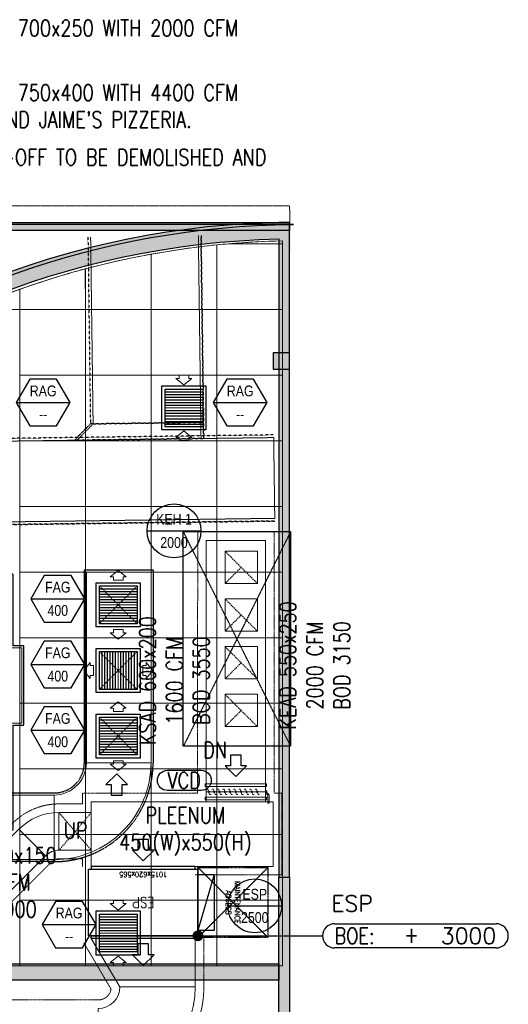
# Model space of a CAD drawing. Header units: millimetres. Extents: x -1097 to 62791, y -9731 to 18031.
# Tile 57 of 59: x 18310 to 22846, y 1717 to 10860. Entities that reach past the tile are written whole.
import ezdxf
from ezdxf.enums import TextEntityAlignment as Align

# ---------------------------------------------------------------- set-up
doc = ezdxf.new("R2010")
doc.units = ezdxf.units.MM
for name, pattern in [('( Dashed )', [0.75, 0.5, -0.25]), ('DASHED', [19.049999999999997, 12.7, -6.35]), ('HIDDEN', [0.375, 0.25, -0.125]), ('Hidden 0_75', [1.4999999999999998, 0.7499999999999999, -0.7499999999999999])]:
    doc.linetypes.add(name, pattern=pattern)
for name, color, linetype in [('0-MSC-MCP', 3, 'Continuous'), ('00 Grey Dimension', 8, 'Continuous'), ('ACMV-FA-DUCT-TEXT', 7, 'Continuous'), ('ACMV-KE-DUCT-TEXT', 7, 'Continuous'), ('ACMV-MEPF_General Text', 7, 'Continuous'), ('ACMV-SA-DUCT-TEXT', 7, 'Continuous'), ('Flooring', 8, 'Continuous'), ('Legend', 7, 'Continuous')]:
    doc.layers.add(name, color=color, linetype=linetype)
for name, color, linetype, lineweight in [('00 Structural', 2, 'Continuous', 25), ('02 Furniture', 14, 'Continuous', 25), ('ACMV-XT-DUCT', 7, 'DASHED', 9), ('Ceiling', 14, 'Continuous', 9), ('Furniture', 14, 'Continuous', 9), ('Grey', 8, 'Continuous', 9)]:
    doc.layers.add(name, color=color, linetype=linetype, lineweight=lineweight)
for name, color, linetype, lineweight, true_color in [('03 Partition', 7, 'Continuous', 25, 0x2776bb), ('ACMV-DA-VCD', 30, 'Continuous', 13, 0xff7f00), ('ACMV-FA-DUCT', 150, 'Continuous', 20, 0x007fff), ('ACMV-FA-FLOW-ARROW', 150, 'Continuous', 20, 0x007fff), ('ACMV-KE-DUCT', 220, 'Continuous', 20, 0xff00bf), ('ACMV-RA-FLOW-ARROW', 1, 'Continuous', 20, 0xff0000), ('ACMV-SA-DUCT', 200, 'Continuous', 20, 0xbf00ff), ('M-HVAC-DUCT-FIRE-INS', 7, 'HIDDEN', 15, 0xcc6600)]:
    doc.layers.add(name, color=color, linetype=linetype, lineweight=lineweight, true_color=true_color)
for name, color, linetype, true_color in [('ACMV -FA DUCT-THERMAL INSULATION', 9, 'DASHED', 0x808080), ('ACMV-DUCT-THERMAL-EXT-INS', 9, 'DASHED', 0x808080), ('ACMV-EQP-DX', 30, 'Continuous', 0xff7f00), ('ACMV-GRD', 30, 'Continuous', 0xff7f00), ('Exhaut Hoods', 30, 'Continuous', 0xff7f00), ('HVAC-EQP-ESP', 40, 'Continuous', 0xffbf00), ('HVAC-KEA-FDA', 220, 'Continuous', 0xff00bf), ('HVAC-KSAD-FDA', 150, 'Continuous', 0x007fff), ('MA', 9, 'Continuous', 0x808080), ('RCP LAYOUT', 9, 'Continuous', 0x808080)]:
    doc.layers.add(name, color=color, linetype=linetype, true_color=true_color)
doc.styles.add('Arial Narrow', font='ARIALN.TTF')
doc.styles.add('Romans', font='romans.shx', dxfattribs={"width": 0.8})
doc.styles.get("Standard").update_dxf_attribs({"font": 'arial.ttf', "width": 0.8})
doc.dimstyles.new('100_Romans_Dot', dxfattribs={"dimtxt": 100, "dimasz": 100, "dimexe": 50, "dimexo": 50, "dimgap": 50, "dimtad": 1, "dimdec": 0, "dimzin": 0, "dimdsep": 46, "dimtxsty": 'Romans', "dimblk": 'DOT', "dimcen": 0.09, "dimclrd": 256, "dimclre": 256, "dimadec": 0, "dimazin": 0, "dimtfac": 1, "dimtdec": 0, "dimtofl": 0, "dimtmove": 0, "dimatfit": 3, "dimldrblk": 'DOT', "dimfxl": 1, "dimtolj": 1, "dimtzin": 0, "dimarcsym": 0})

# ---------------------------------------------------------------- blocks, each defined once
blk = doc.blocks.new('tsf H external wall')
at = {"layer": '0-MSC-MCP', "ltscale": 0.25, "true_color": 0x808080}
h = blk.add_hatch(color=8, dxfattribs=at)
h.dxf.hatch_style = 1
h.paths.add_polyline_path([(1716442.635372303, -78125.10488669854), (1716442.635372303, -78685.26231226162), (1716439.635372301, -78685.26231226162), (1716439.635372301, -78125.10488669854)])
at = {"layer": '03 Partition', "color": 8, "ltscale": 0.25, "true_color": 0x808080}
blk.add_line((1716442.635372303, -78188.4183502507), (1716442.635372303, -78685.26231226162), dxfattribs=at)
blk.add_lwpolyline([(1716442.635372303, -78125.10488669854), (1716442.635372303, -78685.26231226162), (1716439.635372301, -78685.26231226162), (1716439.635372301, -78125.10488669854)], close=True, dxfattribs=at)
blk = doc.blocks.new('plnnnn')
at = {"ltscale": 0.25, "true_color": 0x808080}
h = blk.add_hatch(color=8, dxfattribs=at)
h.dxf.hatch_style = 1
edge = h.paths.add_edge_path()
edge.add_line((1723862.992460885, -77684.4546372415), (1723858.480225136, -77680.45626541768))
edge.add_arc((1724099.377285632, -77873.2443613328), 308.5427744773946, 141.3299764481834, 165.7934505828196)
edge.add_line((1723800.270581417, -77797.52234884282), (1723806.463639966, -77797.52257680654))
edge.add_arc((1724098.252446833, -77872.73880491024), 301.3273780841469, 141.3288808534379, 165.5451914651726, ccw=False)
edge = h.paths.add_edge_path()
edge.add_line((1723883.866175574, -77652.07215517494), (1723888.373693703, -77656.08005798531))
edge.add_arc((1724101.742695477, -77871.95726866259), 303.5280893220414, 91.19275811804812, 134.6652081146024, ccw=False)
edge.add_line((1724095.424438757, -77568.49494704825), (1724095.424438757, -77562.49345739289))
edge.add_arc((1724101.467911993, -77871.37456746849), 308.940226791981, 91.12088866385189, 134.7769738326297)
h = blk.add_hatch(color=8, dxfattribs=at)
h.dxf.hatch_style = 1
h.paths.add_polyline_path([(1724095.424438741, -77798.68796486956), (1724095.424438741, -77801.81412983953), (1724099.424438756, -77801.81412983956), (1724099.424438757, -77562.4306977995), (1724095.424438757, -77562.4306977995), (1724095.424438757, -77795.79041672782)])
h = blk.add_hatch(color=8, dxfattribs=at)
h.dxf.hatch_style = 1
h.paths.add_polyline_path([(1724095.424438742, -77801.81412983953), (1724099.424438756, -77801.81412983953), (1724099.424438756, -77883.19151034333), (1724095.424438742, -77883.19151034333)])
h = blk.add_hatch(color=8, dxfattribs=at)
h.dxf.hatch_style = 1
h.paths.add_polyline_path([(1723808.255555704, -77833.54460517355), (1723808.255555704, -77839.45011698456), (1724095.424438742, -77839.45011698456), (1724095.424438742, -77833.54460517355)])
at = {"layer": '00 Structural', "color": 8, "ltscale": 0.25, "true_color": 0x808080}
for points in [[(1724099.443318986, -77562.43069779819, 0.1961272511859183), (1723883.85762573, -77652.08060861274), (1723881.320402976, -77654.67644202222), (1723911.718744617, -77681.60849343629), (1723915.699392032, -77677.11439231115), (1723889.945160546, -77654.30633250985)], [(1723890.069807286, -77654.41672020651, -0.1899644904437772), (1724095.424438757, -77568.49494704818)], [(1724099.424438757, -77568.43113172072, -6.043851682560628e-05), (1724099.498304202, -77568.43044584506)]]:
    blk.add_lwpolyline(points, format="xyb", dxfattribs=at)
for points in [[(1724099.424438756, -77801.81412983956), (1724099.424438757, -77562.4306977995), (1724095.424438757, -77562.4306977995), (1724095.424438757, -77562.4937520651)], [(1724095.424438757, -77568.49494704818), (1724095.424438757, -77801.81412983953)]]:
    blk.add_lwpolyline(points, dxfattribs=at)
for points in [[(1724095.424438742, -77801.81412983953), (1724099.424438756, -77801.81412983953), (1724099.424438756, -77883.19151034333), (1724095.424438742, -77883.19151034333)], [(1723808.255555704, -77833.54460517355), (1724095.424438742, -77833.54460517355), (1724095.424438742, -77839.45011698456), (1723808.255555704, -77839.45011698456)]]:
    blk.add_lwpolyline(points, close=True, dxfattribs=at)
at = {"layer": '02 Furniture', "color": 8, "true_color": 0x808080, "rotation": 90}
blk.add_blockref('tsf H external wall', (1645414.162126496, -1794005.066070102), dxfattribs=at)
blk = doc.blocks.new('steel cols')
at = {"layer": '00 Structural', "ltscale": 0.25, "true_color": 0x808080}
h = blk.add_hatch(color=8, dxfattribs=at)
h.dxf.hatch_style = 1
h.paths.add_polyline_path([(1723381.977154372, -77443.60850557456), (1723381.977154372, -77449.60850557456), (1723387.977154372, -77449.60850557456), (1723387.977154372, -77443.60850557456)])
at = {"layer": '00 Structural', "color": 8, "ltscale": 0.25, "true_color": 0x808080}
blk.add_lwpolyline([(1723381.977154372, -77443.60850557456), (1723387.977154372, -77443.60850557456), (1723387.977154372, -77449.60850557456), (1723381.977154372, -77449.60850557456)], close=True, dxfattribs=at)
blk = doc.blocks.new('columns by us')
at = {"layer": '00 Structural', "color": 8, "true_color": 0x808080, "xscale": -1}
blk.add_blockref('steel cols', (3447481.401593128, -166.517443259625), dxfattribs=at)
blk = doc.blocks.new('IHH 2x2 FC')
at = {"layer": 'Ceiling', "color": 8, "ltscale": 0.25}
blk.add_lwpolyline([(-12, 12), (12, 12), (12, -12), (-12, -12)], close=True, dxfattribs=at)
blk = doc.blocks.new('grid 2')
at = {"layer": 'Ceiling', "color": 8, "ltscale": 0.25, "true_color": 0x808080}
for points in [[(1722271.400113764, -78518.50302763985, 0.1899644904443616), (1722066.045482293, -78604.42480079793), (1722091.675067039, -78627.12247290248), (1722063.28452957, -78659.1776914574), (1722037.393676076, -78636.23981944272, 0.1030177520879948), (1721982.43933596, -78747.53057618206), (1721984.193782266, -78747.5305761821), (1721984.231230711, -78783.55268576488), (1722271.400113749, -78783.55268576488)], [(1722251.720642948, -78519.55268576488, -0.01623625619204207), (1722271.400113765, -78518.50302763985), (1722271.400113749, -78519.55268576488)], [(1722223.400113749, -78543.5526857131), (1722223.400113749, -78523.33710586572, -0.01997077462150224), (1722247.400113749, -78519.95524317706), (1722247.400113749, -78543.55268574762)], [(1722247.400113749, -78543.55268574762), (1722247.400113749, -78519.95524319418, -0.003574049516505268), (1722251.720642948, -78519.55268576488), (1722271.400113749, -78519.55268576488), (1722271.400113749, -78543.55268576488)], [(1722199.337425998, -78528.73211738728, -0.02031957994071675), (1722223.400113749, -78523.33710586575), (1722223.400113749, -78543.55268573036), (1722199.400113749, -78543.5526857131)], [(1722175.400113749, -78543.55268569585), (1722175.391241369, -78536.20590599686, -0.02072380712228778), (1722199.400113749, -78528.71536819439), (1722199.400113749, -78543.5526857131)], [(1722156.823004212, -78543.55268569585, -0.01645948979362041), (1722175.400113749, -78536.20272905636), (1722175.400113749, -78543.5526857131)]]:
    blk.add_lwpolyline(points, format="xyb", close=True, dxfattribs=at)
at = {"layer": 'Flooring', "color": 8, "ltscale": 0.25, "true_color": 0x808080}
blk.add_lwpolyline([(1721906.164354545, -78870.11713534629, -0.9434730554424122), (1721833.907863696, -78865.90794400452), (1721778.556152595, -78865.53855581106), (1721778.556123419, -78747.53057620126), (1721976.219971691, -78747.5183214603, -0.3406929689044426), (1722275.418965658, -78512.43877840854), (1721509.188209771, -78512.43943964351, 0.3942123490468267), (1721454.188209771, -78567.43943964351), (1721454.188209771, -78812.38872380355, -1.031559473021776), (1721454.188209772, -78919.39907187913), (1721454.188209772, -79157.98386275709), (1721499.188209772, -79157.98386275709), (1721499.188209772, -79214.98386275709), (1721906.181623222, -79214.9838627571), (1721906.164351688, -78870.06006854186)], format="xyb", dxfattribs=at)
at = {"layer": 'Ceiling', "color": 8, "true_color": 0x808080}
for p in [(1722187.400113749, -78555.5526857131), (1722211.400113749, -78555.55268573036), (1722235.400113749, -78555.55268574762), (1722259.400113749, -78555.55268576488), (1722187.400113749, -78579.5526857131), (1722211.400113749, -78579.55268573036), (1722235.400113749, -78579.55268574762), (1722259.400113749, -78579.55268576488), (1722187.400113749, -78603.5526857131), (1722211.400113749, -78603.55268573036), (1722235.400113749, -78603.55268574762), (1722259.400113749, -78603.55268576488), (1722187.400113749, -78627.5526857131), (1722211.400113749, -78627.55268573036), (1722235.400113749, -78627.55268574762), (1722259.400113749, -78627.55268576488), (1722187.400113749, -78651.5526857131), (1722211.400113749, -78651.55268573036), (1722235.400113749, -78651.55268574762), (1722259.400113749, -78651.55268576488), (1722187.400113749, -78675.5526857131), (1722211.400113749, -78675.55268573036), (1722235.400113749, -78675.55268574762), (1722259.400113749, -78675.55268576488), (1722187.400113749, -78699.5526857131), (1722211.400113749, -78699.55268573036), (1722235.400113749, -78699.55268574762), (1722259.400113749, -78699.55268576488), (1722187.400113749, -78723.5526857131), (1722211.400113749, -78723.55268573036), (1722235.400113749, -78723.55268574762), (1722259.400113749, -78723.55268576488), (1722187.400113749, -78747.5526857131), (1722211.400113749, -78747.55268573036), (1722235.400113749, -78747.55268574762), (1722259.400113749, -78747.55268576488), (1722187.400113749, -78771.5526857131), (1722211.400113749, -78771.55268573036), (1722235.400113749, -78771.55268574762), (1722259.400113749, -78771.55268576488)]:
    blk.add_blockref('IHH 2x2 FC', p, dxfattribs=at)
blk = doc.blocks.new('IRISH HOUSE-RCP LAYOUT')
at = {"layer": '00 Grey Dimension', "ltscale": 0.25, "true_color": 0x808080}
h = blk.add_hatch(color=8, dxfattribs=at)
h.dxf.hatch_style = 1
h.paths.add_polyline_path([(20822.44370844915, 8976.037179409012), (20816.52735919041, 8976.037179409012), (20816.52735919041, 8707.27349493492), (20822.44370844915, 8707.27349493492)])
at = {"layer": 'Exhaut Hoods', "linetype": 'DASHED', "ltscale": 0.1}
blk.add_lwpolyline([(19829.35583948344, 6106.676275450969), (20825.79801923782, 6106.676275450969), (20825.79801923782, 4112.795027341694), (19829.35583948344, 4112.795027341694)], close=True, dxfattribs=at)
for points in [[(20825.79801923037, 4112.795027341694), (19829.35583948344, 6106.676275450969)], [(20825.79801923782, 6106.676275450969), (19829.35583948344, 4112.795027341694)]]:
    blk.add_lwpolyline(points, dxfattribs=at)
at = {"layer": 'Furniture', "color": 8, "ltscale": 0.25, "true_color": 0x808080}
blk.add_lwpolyline([(20816.54741821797, 8977.743238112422), (1458.955107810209, 8977.743238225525, 0.4141522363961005), (-41.67898340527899, 7586.210395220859), (-41.92480301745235, 944.0317999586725, 0.9565398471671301), (-41.99467802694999, -944.0286941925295), (-42.23422350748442, -7416.6768538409), (-194.6342234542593, -7416.6768538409), (-194.6342234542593, -9019.285108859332), (1106.035796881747, -9019.285108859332), (1106.03579688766, -8866.885108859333), (11438.3984781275, -8866.885108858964)], format="xyb", dxfattribs=at)
at = {"layer": 'Grey', "color": 8, "linetype": '( Dashed )', "ltscale": 0.2, "true_color": 0x808080}
blk.add_lwpolyline([(20817.02697602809, 8977.760033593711), (20816.54741821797, 9130.143238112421), (1461.74886756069, 9130.143238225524, 0.4141547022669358), (-194.0788794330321, 7589.022605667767), (-194.3197703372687, 1080.020287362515, 0.836103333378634), (-194.3997104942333, -1080.005901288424), (-194.6285834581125, -7264.2768538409), (-347.0342234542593, -7264.2768538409), (-347.0342234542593, -9171.685108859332), (1258.435796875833, -9171.685108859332), (1258.435796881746, -9019.285108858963), (11438.3984781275, -9019.285108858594), (11438.3984781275, -8866.885108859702)], format="xyb", dxfattribs=at)
at = {"xscale": 25.4, "yscale": 25.4, "zscale": 25.4}
blk.add_blockref('grid 2', (-43724944.66814373, 2003175.55778255), dxfattribs=at)
at = {"layer": '00 Structural', "color": 8, "true_color": 0x808080, "xscale": 25.4, "yscale": 25.4, "zscale": 25.4}
blk.add_blockref('columns by us', (-43771308.83332622, 1979063.499757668), dxfattribs=at)
at = {"layer": 'Grey', "color": 8, "true_color": 0x808080, "xscale": 25.4, "yscale": 25.4, "zscale": 25.4}
blk.add_blockref('plnnnn', (-43771308.83332622, 1979063.499757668), dxfattribs=at)
blk = doc.blocks.new('A$C4ac76d66')
at = {"layer": 'ACMV-DUCT-THERMAL-EXT-INS', "linetype": 'Hidden 0_75'}
for p, q in [((8473.629008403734, 8903.472983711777), (8496.75718368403, 7168.117678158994)), ((8473.629008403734, 8903.472983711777), (8496.75718368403, 7168.117678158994)), ((9546.663942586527, 7182.110448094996), (9523.535767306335, 8917.465753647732)), ((9523.535767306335, 8917.465753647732), (9546.663942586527, 7182.110448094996)), ((8348.769470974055, 7016.132031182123), (8496.75718368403, 7168.117678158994)), ((8496.75718368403, 7168.117678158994), (8348.769470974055, 7016.132031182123)), ((9546.663942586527, 7182.110448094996), (8496.75718368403, 7168.117678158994)), ((8496.75718368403, 7168.117678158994), (9546.663942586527, 7182.110448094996)), ((8496.75718368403, 7168.117678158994), (9546.663942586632, 7182.110448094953)), ((9546.663942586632, 7182.110448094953), (8496.75718368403, 7168.117678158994)), ((9546.663942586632, 7182.110448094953), (9548.662909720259, 7032.123768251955)), ((9548.662909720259, 7032.123768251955), (9546.663942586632, 7182.110448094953)), ((10197.77082205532, 7065.777059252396), (5883.889306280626, 7008.283237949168)), ((10197.77082205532, 7065.777059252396), (5883.889306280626, 7008.283237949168)), ((9548.662909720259, 7032.123768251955), (8348.769470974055, 7016.132031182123)), ((8348.769470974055, 7016.132031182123), (9548.662909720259, 7032.123768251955)), ((5894.550464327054, 6208.354278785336), (10208.43198010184, 6265.848100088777)), ((10208.43198010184, 6265.848100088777), (5894.550464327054, 6208.354278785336))]:
    blk.add_line(p, q, dxfattribs=at)
at = {"layer": 'ACMV-XT-DUCT', "ltscale": 0.1}
for p, q in [((8521.75496365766, 7168.450839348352), (8498.626788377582, 8903.806144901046)), ((9498.537987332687, 8917.132592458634), (9521.666162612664, 7181.777286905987)), ((8521.75496365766, 7168.450839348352), (9521.666162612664, 7181.777286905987)), ((5884.222467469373, 6983.285457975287), (10198.10398324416, 7040.77927927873)), ((10208.0988189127, 6290.845880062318), (10198.10398324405, 7040.779279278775)), ((10208.0988189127, 6290.845880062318), (10198.10398324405, 7040.779279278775)), ((10198.10398324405, 7040.779279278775), (10198.10398324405, 7040.779279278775)), ((10198.10398324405, 7040.779279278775), (10208.0988189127, 6290.845880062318)), ((10208.0988189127, 6290.845880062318), (5894.217303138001, 6233.35205875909)), ((10208.0988189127, 6290.845880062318), (10208.0988189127, 6290.845880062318))]:
    blk.add_line(p, q, dxfattribs=at)
at = {"layer": 'ACMV-XT-DUCT', "ltscale": 0.1, "extrusion": (0, 0, -1)}
for p, q in [((8373.76725094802, 7016.465192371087), (8521.754963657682, 7168.450839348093)), ((8373.76725094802, 7016.465192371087), (8521.754963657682, 7168.450839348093)), ((9521.666162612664, 7181.777286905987), (8521.754963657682, 7168.450839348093)), ((8521.754963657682, 7168.450839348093), (9521.666162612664, 7181.777286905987)), ((8521.754963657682, 7168.450839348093), (8521.754963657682, 7168.450839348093)), ((9521.666162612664, 7181.777286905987), (9523.66512974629, 7031.790607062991)), ((9523.66512974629, 7031.790607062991), (9521.666162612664, 7181.777286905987)), ((9521.666162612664, 7181.777286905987), (9521.666162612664, 7181.777286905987)), ((9523.66512974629, 7031.790607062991), (8373.76725094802, 7016.465192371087)), ((8373.76725094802, 7016.465192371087), (9523.66512974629, 7031.790607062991)), ((8373.76725094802, 7016.465192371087), (8373.76725094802, 7016.465192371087)), ((9523.66512974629, 7031.790607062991), (9523.66512974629, 7031.790607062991))]:
    blk.add_line(p, q, dxfattribs=at)
blk = doc.blocks.new('FA-CBCD-2W-350x350')
at = {"layer": 'ACMV-FA-FLOW-ARROW'}
for points in [[(0, 320), (-75, 260), (-45, 260), (-45, 230), (45, 230), (45, 260), (75, 260), (0, 320)], [(0, -320), (-75, -260), (-45, -260), (-45, -230), (45, -230), (45, -260), (75, -260), (0, -320)]]:
    blk.add_lwpolyline(points, dxfattribs=at)
at = {"layer": 'ACMV-GRD', "color": 8, "true_color": 0x808080}
for p, q in [((-175, 150), (175, 150)), ((-175, 125), (175, 125)), ((-175, 100), (175, 100)), ((-175, 75), (175, 75)), ((-175, 50), (175, 50)), ((-175, 25), (175, 25)), ((-175, -25), (175, -25)), ((-175, -50), (175, -50)), ((-175, -75), (175, -75)), ((-175, -100), (175, -100)), ((-175, -125), (175, -125)), ((-175, -150), (175, -150))]:
    blk.add_line(p, q, dxfattribs=at)
at = {"layer": 'ACMV-GRD'}
for points in [[(-205, 205), (205, 205), (205, -205), (-205, -205)], [(-175, 175), (175, 175), (175, -175), (-175, -175)]]:
    blk.add_lwpolyline(points, close=True, dxfattribs=at)
at = {"layer": 'ACMV-GRD', "const_width": 10}
blk.add_lwpolyline([(-175, 0), (175, 0)], dxfattribs=at)
blk = doc.blocks.new('ESPAIR-ELX-2')
blk.add_line((-657.5, 50), (-507.5, 570))
for points in [[(-482.5, 645), (482.5, 645), (482.5, 620), (-482.5, 620)], [(-657.5, 570), (-507.5, 570), (-507.5, 50), (-657.5, 50)], [(-507.5, 620), (507.5, 620), (507.5, 0), (-507.5, 0)], [(-482.5, -25), (482.5, -25), (482.5, 0), (-482.5, 0)]]:
    blk.add_lwpolyline(points, close=True)
at = {"layer": 'HVAC-KEA-FDA'}
for points in [[(0, 895), (-100, 795), (-50, 795), (-50, 695), (50, 695), (50, 795), (100, 795), (0, 895)], [(0, -75), (-100, -175), (-50, -175), (-50, -275), (50, -275), (50, -175), (100, -175), (0, -75)]]:
    blk.add_lwpolyline(points, dxfattribs=at)
at = {"layer": 'MA', "linetype": 'HIDDEN'}
for p, q in [((-1157.5, 635), (-507.5, -15)), ((-507.5, 635), (-1157.5, -15))]:
    blk.add_line(p, q, dxfattribs=at)
blk.add_lwpolyline([(-1157.5, 635), (-507.5, 635), (-507.5, -15), (-1157.5, -15)], close=True, dxfattribs=at)
at = {"insert": (0, 310), "char_height": 100, "attachment_point": 5}
blk.add_mtext_dynamic_manual_height_columns('\\pxqc;{\\Fromans|c0;ESP}', width=395.720758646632, gutter_width=1, heights=[0], dxfattribs=at)
at = {"layer": 'MA', "insert": (-832.5, 310), "char_height": 50, "attachment_point": 5, "rotation": 90}
blk.add_mtext_dynamic_manual_height_columns('\\pxqc;{\\Fromans|c0;MAINTENANCE ACCESS}', width=530.467445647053, gutter_width=1, heights=[0], dxfattribs=at)
at = {"layer": 'MA', "insert": (0, 50), "char_height": 50, "attachment_point": 5}
blk.add_mtext_dynamic_manual_height_columns('{\\Fromans|c0;1015x620x565}', width=530.467445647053, gutter_width=1, heights=[0], dxfattribs=at)
blk = doc.blocks.new('RA-CBCD-2W-350x350')
at = {"layer": 'ACMV-GRD', "color": 8, "true_color": 0x808080}
for p, q in [((-175, 150.0000000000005), (175, 150.0000000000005)), ((-175, 125.0000000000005), (175, 125.0000000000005)), ((-175, 100.0000000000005), (175, 100.0000000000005)), ((-175, 75.00000000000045), (175, 75.00000000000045)), ((-175, 50.00000000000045), (175, 50.00000000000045)), ((-175, 25.00000000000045), (175, 25.00000000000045)), ((-175, -24.99999999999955), (175, -24.99999999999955)), ((-175, -49.99999999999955), (175, -49.99999999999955)), ((-175, -74.99999999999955), (175, -74.99999999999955)), ((-175, -99.99999999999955), (175, -99.99999999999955)), ((-175, -124.9999999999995), (175, -124.9999999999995)), ((-175, -149.9999999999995), (175, -149.9999999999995))]:
    blk.add_line(p, q, dxfattribs=at)
at = {"layer": 'ACMV-GRD'}
for points in [[(-205, 205.0000000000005), (205, 205.0000000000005), (205, -204.9999999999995), (-205, -204.9999999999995)], [(-175, 175.0000000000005), (175, 175.0000000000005), (175, -174.9999999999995), (-175, -174.9999999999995)]]:
    blk.add_lwpolyline(points, close=True, dxfattribs=at)
at = {"layer": 'ACMV-GRD', "const_width": 10}
blk.add_lwpolyline([(-175, 4.547473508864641e-13), (175, 4.547473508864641e-13)], dxfattribs=at)
at = {"layer": 'ACMV-RA-FLOW-ARROW'}
for points in [[(0, 213.7499999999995), (75, 273.7499999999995), (45, 273.7499999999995), (45, 303.7499999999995), (-45, 303.7499999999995), (-45, 273.7499999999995), (-75, 273.7499999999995), (0, 213.7499999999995)], [(0, -213.7499999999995), (75, -273.7499999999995), (45, -273.7499999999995), (45, -303.7499999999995), (-45, -303.7499999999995), (-45, -273.7499999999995), (-75, -273.7499999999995), (0, -213.7499999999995)]]:
    blk.add_lwpolyline(points, dxfattribs=at)
blk = doc.blocks.new('EQP TAG')
at = {"layer": 'Legend'}
blk.add_line((-250, 0), (250, 0), dxfattribs=at)
blk.add_circle((0, 0), 250, dxfattribs=at)
at = {"layer": 'Legend', "style": 'Arial Narrow'}
for tag, p in [('EQP_TAG', (0, 108.2531754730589)), ('CFM', (0, -108.2531754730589))]:
    blk.add_attdef(tag, text='', height=100, dxfattribs=at).set_placement(p, align=Align.MIDDLE_CENTER)
blk = doc.blocks.new('*U118')
at = {"layer": 'ACMV-DA-VCD', "color": 252}
blk.add_line((0, 0), (54.99782430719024, 0), dxfattribs=at)
at = {"layer": 'ACMV-DA-VCD'}
for points in [[(-1, 7.5), (55.99782430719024, 7.5), (55.99782430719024, 5), (-1, 5)], [(0, 5), (54.99782430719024, 5), (54.99782430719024, -5), (0, -5)], [(-1, -5), (55.99782430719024, -5), (55.99782430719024, -7.5), (-1, -7.5)]]:
    blk.add_lwpolyline(points, close=True, dxfattribs=at)
at = {"layer": 'ACMV-DA-VCD', "color": 252}
for points in [[(0.5611022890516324, 2.246946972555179), (0.5611022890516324, 2.496946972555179), (1.561102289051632, 2.496946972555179), (3.202278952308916, -2.496946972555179), (4.202278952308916, -2.496946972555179), (4.202278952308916, -2.246946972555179)], [(5.561102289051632, 2.246946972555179), (5.561102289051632, 2.496946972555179), (6.561102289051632, 2.496946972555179), (8.202278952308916, -2.496946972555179), (9.202278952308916, -2.496946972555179), (9.202278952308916, -2.246946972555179)], [(10.56110228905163, 2.246946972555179), (10.56110228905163, 2.496946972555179), (11.56110228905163, 2.496946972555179), (13.20227895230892, -2.496946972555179), (14.20227895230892, -2.496946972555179), (14.20227895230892, -2.246946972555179)], [(15.56110228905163, 2.246946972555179), (15.56110228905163, 2.496946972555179), (16.56110228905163, 2.496946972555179), (18.20227895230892, -2.496946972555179), (19.20227895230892, -2.496946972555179), (19.20227895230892, -2.246946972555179)], [(20.56110228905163, 2.246946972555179), (20.56110228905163, 2.496946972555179), (21.56110228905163, 2.496946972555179), (23.20227895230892, -2.496946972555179), (24.20227895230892, -2.496946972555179), (24.20227895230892, -2.246946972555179)], [(25.56110228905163, 2.246946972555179), (25.56110228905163, 2.496946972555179), (26.56110228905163, 2.496946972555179), (28.20227895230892, -2.496946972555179), (29.20227895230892, -2.496946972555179), (29.20227895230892, -2.246946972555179)], [(30.56110228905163, 2.246946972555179), (30.56110228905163, 2.496946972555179), (31.56110228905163, 2.496946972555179), (33.20227895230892, -2.496946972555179), (34.20227895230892, -2.496946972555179), (34.20227895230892, -2.246946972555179)], [(35.56110228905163, 2.246946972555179), (35.56110228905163, 2.496946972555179), (36.56110228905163, 2.496946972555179), (38.20227895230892, -2.496946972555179), (39.20227895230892, -2.496946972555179), (39.20227895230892, -2.246946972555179)], [(40.56110228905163, 2.246946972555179), (40.56110228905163, 2.496946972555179), (41.56110228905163, 2.496946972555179), (43.20227895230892, -2.496946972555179), (44.20227895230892, -2.496946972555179), (44.20227895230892, -2.246946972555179)], [(45.56110228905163, 2.246946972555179), (45.56110228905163, 2.496946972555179), (46.56110228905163, 2.496946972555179), (48.20227895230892, -2.496946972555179), (49.20227895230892, -2.496946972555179), (49.20227895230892, -2.246946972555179)]]:
    blk.add_lwpolyline(points, dxfattribs=at)
at = {"layer": 'ACMV-DA-VCD'}
blk.add_lwpolyline([(54.99782430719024, 0.4269572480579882), (55.42700853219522, 0.4269572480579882), (55.42700853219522, 1.008056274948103), (56.4270085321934, 1.008056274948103), (56.4270085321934, -0.5622617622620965, 0.10862312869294), (56.51921175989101, -0.9816720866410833, 0.1086231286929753), (56.7788185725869, -1.323740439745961), (57.99650606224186, -2.360266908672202, -0.1086231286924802), (58.25611287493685, -2.70233526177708, -0.108623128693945), (58.34831610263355, -3.121745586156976), (58.34831610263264, -10.58708922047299), (57.34831610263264, -10.58708922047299), (57.34831610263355, -3.583754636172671, 0.0884254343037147), (57.28673049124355, -3.238242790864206, 0.1289087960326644), (56.99650606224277, -2.822275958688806), (55.7788185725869, -1.785749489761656, -0.1086231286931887), (55.51921175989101, -1.443681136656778, -0.1086231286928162), (55.42700853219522, -1.024270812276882), (55.42700853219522, -0.4269572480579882), (54.99782430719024, -0.4269572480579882)], format="xyb", dxfattribs=at)
at = {"layer": 'ACMV-DA-VCD', "color": 252}
for centre in [(2.381691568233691, 0.002277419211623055), (7.381691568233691, 0.002277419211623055), (12.38169156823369, 0.002277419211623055), (17.38169156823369, 0.002277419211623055), (22.38169156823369, 0.002277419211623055), (27.38169156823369, 0.002277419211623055), (32.38169156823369, 0.002277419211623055), (37.38169156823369, 0.002277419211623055), (42.38169156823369, 0.002277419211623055), (47.38169156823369, 0.002277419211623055)]:
    blk.add_circle(centre, 0.5051434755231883, dxfattribs=at)
blk = doc.blocks.new('AIR Terminal Tag')
at = {"layer": 'Legend'}
blk.add_line((-250, 0), (250, 0), dxfattribs=at)
blk.add_lwpolyline([(-125, 216.5063509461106), (-250, 0), (-125, -216.5063509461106), (125, -216.5063509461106), (250, 0), (125, 216.5063509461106)], close=True, dxfattribs=at)
at = {"layer": 'Legend', "style": 'Arial Narrow'}
for tag, p in [('AIR_TERMINAL_TYPE_NUMBER', (0, 108.2531754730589)), ('CFM', (0, -108.2531754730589))]:
    blk.add_attdef(tag, text='', height=100, dxfattribs=at).set_placement(p, align=Align.MIDDLE_CENTER)
blk = doc.blocks.new('EQP_BOE_LVL')
for points in [[(75, 75), (1075, 75)], [(1075, -75), (75, -75)]]:
    blk.add_lwpolyline(points)
for centre, start, end in [((75, 0), 90, 180), ((1075, 0), 0, 90), ((75, 0), 180, 270), ((1075, 0), 270, 0)]:
    blk.add_arc(centre, 75, start, end)
at = {"char_height": 100, "style": 'Romans'}
for s, width, insert, attachment_point in [('BOE:', 1168.032952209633, (75, 0), 4), ('\\pxqc;+', 105.7619047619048, (550, 7.263453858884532), 5)]:
    blk.add_mtext_dynamic_manual_height_columns(s, width=width, gutter_width=1, heights=[0], dxfattribs=dict(at, insert=insert, attachment_point=attachment_point))
at = {"style": 'Romans'}
blk.add_attdef('EQP', text='', height=100, dxfattribs=at).set_placement((55, 200), align=Align.MIDDLE_LEFT)
blk.add_attdef('LVL', text='', height=100, dxfattribs=at).set_placement((1075, 0), align=Align.MIDDLE_RIGHT)
blk = doc.blocks.new('_Dot')
at = {"color": 0, "linetype": 'ByBlock', "lineweight": -2}
blk.add_line((-0.5, 0), (-1, 0), dxfattribs=at)
at = {"color": 0, "linetype": 'ByBlock', "const_width": 0.5}
blk.add_lwpolyline([(-0.25, 0, 1), (0.25, 0, 1)], format="xyb", close=True, dxfattribs=at)

msp = doc.modelspace()

# ---------------------------------------------------------------- linework, layer by layer
at = {"layer": 'ACMV -FA DUCT-THERMAL INSULATION', "ltscale": 0.1}
msp.add_lwpolyline([(17244.61125303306, 3679.194933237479), (18629.69474548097, 3679.19493323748, 0.4142135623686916), (18910.69474548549, 3960.194933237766), (18910.69474548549, 5750.119713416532), (19548.69474548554, 5750.11971341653), (19548.69474548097, 3960.194933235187, -0.4142135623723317), (18629.69474548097, 3041.19493323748), (17244.61125303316, 3041.194933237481, 0.4142135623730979)], format="xyb", dxfattribs=at)
at = {"layer": 'ACMV-DUCT-THERMAL-EXT-INS', "ltscale": 0.1}
msp.add_lwpolyline([(12257.94103077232, 4308.491377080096), (15844.02468780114, 4308.491377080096), (15932.89474548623, 4219.621319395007), (15932.89474548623, 3336.444566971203), (16420.89474548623, 3336.444566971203), (16420.89474548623, 4308.491377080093), (17672.82468779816, 4308.491377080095), (17761.69474548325, 4219.621319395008), (17761.69474548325, 3336.444566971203), (18249.69474548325, 3336.444566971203), (18249.69474548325, 4308.491377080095), (18349.69474548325, 4308.491377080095), (18349.69474548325, 5046.491377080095), (18249.69474548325, 5046.491377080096), (18249.69474548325, 5711.994565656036), (17761.69474548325, 5711.994565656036), (17761.69474548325, 5135.361434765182), (17672.82468779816, 5046.491377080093), (16420.89474548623, 5046.491377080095), (16420.89474548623, 5711.994565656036), (15932.89474548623, 5711.994565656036), (15932.89474548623, 5135.361434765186), (15844.02468780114, 5046.491377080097), (12257.94103077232, 5046.491377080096, -0.4142135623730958)], format="xyb", dxfattribs=at)
at = {"layer": 'ACMV-FA-DUCT'}
for points in [[(19529.69474548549, 5731.119713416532), (19529.69474548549, 3960.194933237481), (18929.69474548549, 3960.194933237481), (18929.69474548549, 5731.119713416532)], [(17244.61125303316, 3660.194933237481), (18629.69474548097, 3660.19493323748), (18629.69474548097, 3060.19493323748), (17244.61125303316, 3060.194933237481)]]:
    msp.add_lwpolyline(points, close=True, dxfattribs=at)
at = {"layer": 'ACMV-FA-DUCT', "linetype": 'DASHED'}
for points in [[(19049.8948939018, 5601.119565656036), (19399.8948939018, 5601.119565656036), (19399.8948939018, 5251.119565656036), (19049.8948939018, 5251.119565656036)], [(19049.8948939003, 4991.519712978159), (19399.8948939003, 4991.519712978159), (19399.8948939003, 4641.519712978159), (19049.8948939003, 4641.519712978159)], [(19049.8948939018, 4381.919712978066), (19399.8948939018, 4381.919712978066), (19399.8948939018, 4031.919712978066), (19049.8948939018, 4031.919712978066)]]:
    msp.add_lwpolyline(points, close=True, dxfattribs=at)
for points in [[(19399.8948939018, 5601.119565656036), (19049.8948939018, 5251.119565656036)], [(19049.8948939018, 5601.119565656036), (19399.8948939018, 5251.119565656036)], [(19399.8948939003, 4991.519712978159), (19049.8948939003, 4641.519712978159)], [(19049.8948939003, 4991.519712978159), (19399.8948939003, 4641.519712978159)], [(19399.8948939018, 4381.919712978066), (19049.8948939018, 4031.919712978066)], [(19049.8948939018, 4381.919712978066), (19399.8948939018, 4031.919712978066)]]:
    msp.add_lwpolyline(points, dxfattribs=at)
at = {"layer": 'ACMV-FA-DUCT'}
msp.add_lwpolyline([(19529.69474548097, 3960.194933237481, -0.414213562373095), (18629.69474548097, 3060.194933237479), (18629.69474548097, 3660.194933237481, 0.414213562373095), (18929.69474548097, 3960.194933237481)], format="xyb", close=True, dxfattribs=at)
at = {"layer": 'ACMV-KE-DUCT'}
for points in [[(20591.77714979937, 3597.432023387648), (20041.77714979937, 3597.432023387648), (20042.85683807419, 6024.356905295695), (20592.85683807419, 6024.356905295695)], [(20216.77714979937, 5924.362734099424), (20516.77714979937, 5924.362734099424), (20516.77714979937, 5624.362734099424), (20216.77714979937, 5624.362734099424)], [(20216.77714979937, 5481.278012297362), (20516.77714979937, 5481.278012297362), (20516.77714979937, 5181.278012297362), (20216.77714979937, 5181.278012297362)], [(20216.77714979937, 5038.193290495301), (20516.77714979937, 5038.193290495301), (20516.77714979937, 4738.193290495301), (20216.77714979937, 4738.193290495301)], [(20216.77714979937, 4595.108568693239), (20516.77714979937, 4595.108568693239), (20516.77714979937, 4295.108568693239), (20216.77714979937, 4295.108568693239)], [(18974.94741781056, 3597.432023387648), (20663.29024749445, 3597.432023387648), (20663.29024749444, 2997.432023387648), (18974.94741781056, 2997.432023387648)], [(18674.94741781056, 3497.432023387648), (18974.94741781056, 3497.432023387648), (18974.94741781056, 3147.432023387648), (18674.94741781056, 3147.432023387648)], [(17562.14752296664, 2602.094248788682), (18303.71635768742, 3343.663083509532), (18551.20373110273, 3096.175710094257), (17809.63489638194, 2354.606875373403)], [(19239.94741781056, 1877.432023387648), (19939.94741781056, 1877.432023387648), (19939.94741781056, 2327.432023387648), (18974.94741781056, 2327.432023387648)]]:
    msp.add_lwpolyline(points, close=True, dxfattribs=at)
at = {"layer": 'ACMV-KE-DUCT', "linetype": 'DASHED'}
for points in [[(20216.77714979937, 5924.362734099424), (20516.77714979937, 5624.362734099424)], [(20366.77714979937, 5774.362734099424), (20216.77714979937, 5624.362734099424)], [(20216.77714979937, 5481.278012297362), (20516.77714979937, 5181.278012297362)], [(20366.77714979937, 5331.278012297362), (20216.77714979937, 5181.278012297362)], [(20216.77714979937, 5038.193290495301), (20516.77714979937, 4738.193290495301)], [(20366.77714979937, 4888.193290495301), (20216.77714979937, 4738.193290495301)], [(20216.77714979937, 4595.108568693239), (20516.77714979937, 4295.108568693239)], [(20366.77714979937, 4445.108568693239), (20216.77714979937, 4295.108568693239)], [(18974.94741781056, 3497.432023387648), (18674.94741781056, 3147.432023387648)], [(18674.94741781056, 3497.432023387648), (18974.94741781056, 3147.432023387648)]]:
    msp.add_lwpolyline(points, dxfattribs=at)
at = {"layer": 'ACMV-KE-DUCT'}
msp.add_lwpolyline([(18303.71635768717, 3343.663083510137, -0.1989123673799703), (18674.94741781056, 3497.432023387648), (18674.94741781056, 3147.432023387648, 0.1989123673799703), (18551.20373110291, 3096.17571009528), (18303.71635768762, 3343.663083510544)], format="xyb", dxfattribs=at)
msp.add_lwpolyline([(19239.94741781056, 1877.432023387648, -0.414213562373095), (19039.94741781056, 1677.432023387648), (19039.94741781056, 977.4320233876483, 0.414213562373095), (19939.94741781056, 1877.432023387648)], format="xyb", close=True, dxfattribs=at)
at = {"layer": 'ACMV-KE-DUCT-TEXT'}
msp.add_lwpolyline([(19682.16247996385, 3889.661549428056), (19994.66247996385, 3889.661549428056, -0.414213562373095), (20088.41247996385, 3795.911549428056), (20088.41247996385, 3795.911549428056, -0.414213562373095), (19994.66247996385, 3702.161549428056), (19682.16247996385, 3702.161549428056, -0.414213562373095), (19588.41247996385, 3795.911549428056), (19588.41247996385, 3795.911549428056, -0.414213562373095)], format="xyb", close=True, dxfattribs=at)
at = {"layer": 'ACMV-SA-DUCT'}
msp.add_lwpolyline([(12557.94103077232, 5027.491377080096), (18330.69474548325, 5027.491377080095), (18330.69474548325, 4327.491377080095), (12557.94103077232, 4327.491377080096)], close=True, dxfattribs=at)
at = {"layer": 'HVAC-KEA-FDA'}
msp.add_lwpolyline([(20316.9290372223, 3830.511461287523), (20416.9290372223, 3930.511461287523), (20366.9290372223, 3930.511461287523), (20366.9290372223, 4030.511461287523), (20266.9290372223, 4030.511461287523), (20266.9290372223, 3930.511461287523), (20216.9290372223, 3930.511461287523), (20316.9290372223, 3830.511461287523)], dxfattribs=at)
at = {"layer": 'HVAC-KSAD-FDA'}
msp.add_lwpolyline([(19210.90349200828, 3858.12566518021), (19110.90349200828, 3758.12566518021), (19160.90349200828, 3758.12566518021), (19160.90349200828, 3658.12566518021), (19260.90349200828, 3658.12566518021), (19260.90349200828, 3758.12566518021), (19310.90349200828, 3758.12566518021), (19210.90349200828, 3858.12566518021)], dxfattribs=at)
at = {"layer": 'M-HVAC-DUCT-FIRE-INS'}
for points in [[(19939.94741781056, 2917.432023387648), (20743.29024749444, 2917.432023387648), (20743.29024749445, 3677.432023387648), (20671.77714979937, 3677.432023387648), (20671.77714979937, 6104.356905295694), (19962.89242048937, 6104.356905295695), (19961.81273221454, 3677.432023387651), (18894.94741781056, 3677.432023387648), (18894.94741781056, 3577.432023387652), (18674.94741781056, 3577.432023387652, 0.1989123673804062), (18247.14781519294, 3400.231626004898), (17505.57898047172, 2658.662791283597, -0.1989123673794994), (17438.40383625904, 2630.837935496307), (13950.18001827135, 2630.920534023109), (13950.16794181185, 2120.918639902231), (17438.403836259, 2120.918639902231, 0.1988159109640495), (17866.18243968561, 2298.017341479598), (18607.77227359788, 3039.6071676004, -0.1989123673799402), (18674.94741781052, 3067.432023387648), (18894.94741781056, 3067.432023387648), (18894.94741781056, 2997.432023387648)], [(12663.97402496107, -392.586110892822), (12663.97402496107, -808.4327111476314, 0.4142135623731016), (12783.97402496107, -928.4327111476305), (13372.04103891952, -928.43271114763), (13425.17812390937, -875.2956261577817), (13425.17812390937, 777.4320233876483, -0.4142135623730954), (14405.17812390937, 1757.432023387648), (19039.94741781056, 1757.43202338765, 0.3679311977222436), (19158.40396140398, 1858.247465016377), (18906.01237882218, 2286.836944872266)], [(20019.94741781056, 2327.432023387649), (20019.94741781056, 1877.432023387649, -0.4142135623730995), (19039.94741781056, 897.4320233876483), (14405.17812390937, 897.4320233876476, 0.4142135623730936), (14285.17812390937, 777.4320233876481), (14285.17812390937, -928.4327111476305), (15562.02738050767, -928.4327111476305)]]:
    msp.add_lwpolyline(points, format="xyb", dxfattribs=at)

# ---------------------------------------------------------------- block references
at = {"color": 8, "true_color": 0x808080}
msp.add_blockref('A$C4ac76d66', (10470.25858402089, -61.43660263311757), dxfattribs=at)
for p in [(19834.49475337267, 7254.919565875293), (19224.89474548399, 2378.119564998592)]:
    msp.add_blockref('RA-CBCD-2W-350x350', p)
at = {"xscale": 1.5, "yscale": 1.5, "zscale": 1.5}
msp.add_blockref('EQP_BOE_LVL', (21121.28888359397, 2352.432023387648), dxfattribs=at).add_auto_attribs({'EQP': 'ESP', 'LVL': '3000'})
at = {"layer": 'ACMV-EQP-DX'}
for p, values in [((19743.20515933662, 6112.940985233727), {'EQP_TAG': 'KEH 1', 'CFM': '2000'}), ((20492.48102432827, 2630.51074525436), {'EQP_TAG': 'ESP', 'CFM': '2500'})]:
    msp.add_blockref('EQP TAG', p, dxfattribs=at).add_auto_attribs(values)
at = {"layer": 'ACMV-GRD'}
for p in [(19224.8948939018, 5426.119713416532), (19224.8948939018, 4206.919712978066)]:
    msp.add_blockref('FA-CBCD-2W-350x350', p, dxfattribs=at)
at = {"layer": 'ACMV-GRD', "rotation": 89.99999999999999}
msp.add_blockref('FA-CBCD-2W-350x350', (19224.8948939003, 4816.519712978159), dxfattribs=at)
at = {"layer": 'ACMV-KE-DUCT', "xscale": 10, "yscale": 10, "zscale": 10}
msp.add_blockref('*U118', (20041.81745409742, 3689.894561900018), dxfattribs=at)
at = {"layer": 'HVAC-EQP-ESP', "rotation": 180}
msp.add_blockref('ESPAIR-ELX-2', (19457.44741781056, 2972.432023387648), dxfattribs=at)
at = {"layer": 'Legend'}
for p, values in [((18528.36118568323, 7304.358850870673), {'CFM': '--', 'AIR_TERMINAL_TYPE_NUMBER': 'RAG'}), ((20357.16188174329, 7304.35885087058), {'CFM': '--', 'AIR_TERMINAL_TYPE_NUMBER': 'RAG'}), ((18663.98343996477, 5482.149082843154), {'CFM': '400', 'AIR_TERMINAL_TYPE_NUMBER': 'FAG'}), ((18663.98343996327, 4872.549082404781), {'CFM': '400', 'AIR_TERMINAL_TYPE_NUMBER': 'FAG'}), ((18663.98343996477, 4262.949082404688), {'CFM': '400', 'AIR_TERMINAL_TYPE_NUMBER': 'FAG'}), ((18769.04986776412, 2456.126133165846), {'CFM': '--', 'AIR_TERMINAL_TYPE_NUMBER': 'RAG'})]:
    msp.add_blockref('AIR Terminal Tag', p, dxfattribs=at).add_auto_attribs(values)
at = {"layer": 'RCP LAYOUT'}
msp.add_blockref('IRISH HOUSE-RCP LAYOUT', (0, 0), dxfattribs=at)

# ---------------------------------------------------------------- texts
at = {"layer": 'ACMV-FA-DUCT-TEXT', "insert": (19746.36141215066, 4722.088362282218), "char_height": 150, "attachment_point": 5, "rotation": 90}
msp.add_mtext_dynamic_manual_height_columns('{\\Fromans|c0;KSAD 600x200\\P1600 CFM\\PBOD 3550}', width=1639.937595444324, gutter_width=1, heights=[0], dxfattribs=at)
at = {"layer": 'ACMV-KE-DUCT-TEXT', "insert": (21050.31588024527, 4862.657538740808), "char_height": 150, "attachment_point": 5, "rotation": 90}
msp.add_mtext_dynamic_manual_height_columns('{\\Fromans|c0;KEAD 550x250\\P2000 CFM\\PBOD 3150}', width=1639.937595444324, gutter_width=1, heights=[0], dxfattribs=at)
at = {"layer": 'ACMV-KE-DUCT-TEXT', "char_height": 150, "attachment_point": 5}
for s, width, insert in [('\\pxqc;{\\Fromans|c0;VCD}', 617.4354689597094, (19838.41247996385, 3795.911549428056)), ('{\\Fromans|c0;PLEENUM\\P450(W)x550(H)}', 1639.937595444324, (19848.99990818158, 3322.037311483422)), ('{\\Fromans|c0;UP}', 1639.937595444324, (18829.77302564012, 3330.210945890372)), ('{\\Fromans|c0;KEAD 350x150\\P500 CFM\\PBOD 3000}', 1639.937595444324, (18056.67562703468, 2849.134979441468))]:
    msp.add_mtext_dynamic_manual_height_columns(s, width=width, gutter_width=1, heights=[0], dxfattribs=dict(at, insert=insert))
at = {"layer": 'ACMV-MEPF_General Text', "char_height": 150, "attachment_point": 4, "style": 'Romans'}
for s, width, gutter_width, heights, insert in [('\\pxql;NEW DUCT TAP-OFF 700x250 WITH 2000 CFM FOR IRISH HOUSE.', 4332.740893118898, 1039.673064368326, [888.2804329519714], (16585.17220537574, 10657.39336955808)), ("\\pxql;NEW DUCT TAP-OFF 750x400 WITH 4400 CFM FOR IRISH HOUSE AND JAIME'S PIZZERIA.", 4344.996589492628, 785.9281186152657, [523.7133503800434], (16585.17220537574, 10057.39336955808)), ('\\pxql;EXISTING DUCT TAP-OFF TO BE DEMOLISHED AND DUMMIED.', 4556.697645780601, 1, [741.4900111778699], (16585.17220537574, 9457.393369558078))]:
    msp.add_mtext_dynamic_manual_height_columns(s, width=width, gutter_width=gutter_width, heights=heights, dxfattribs=dict(at, insert=insert))
at = {"layer": 'ACMV-SA-DUCT-TEXT', "insert": (20124.29713102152, 4077.491377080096), "char_height": 150, "attachment_point": 5}
msp.add_mtext_dynamic_manual_height_columns('{\\Fromans|c0;DN}', width=1639.937595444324, gutter_width=1, heights=[0], dxfattribs=at)

# ---------------------------------------------------------------- leaders
msp.add_leader([(19964.94741781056, 2352.432023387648), (21121.28888359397, 2352.432023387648)], dimstyle='100_Romans_Dot', override={"dimtad": 0})

doc.saveas('drawing.dxf')
